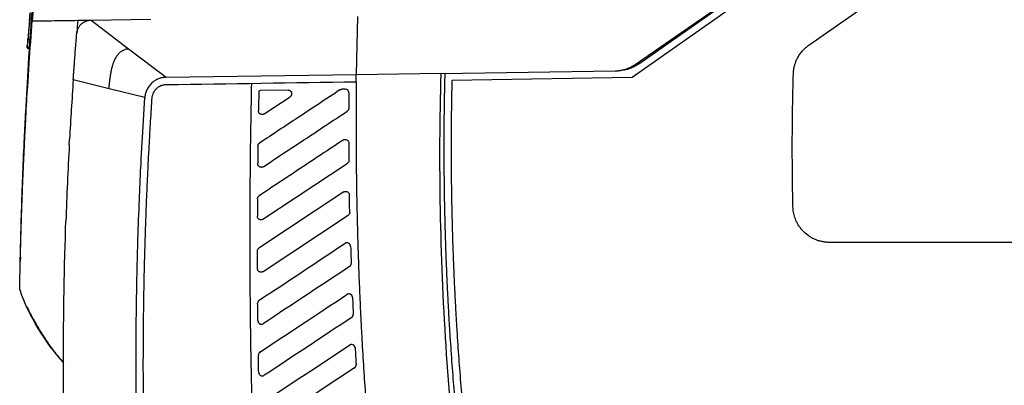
# Model space of a CAD drawing. Header units: millimetres. Extents: x -508 to 796, y -404 to 760.
# Tile 79 of 116: x 451 to 587, y 118 to 168. Entities that reach past the tile are written whole.
import ezdxf

# ---------------------------------------------------------------- set-up
doc = ezdxf.new("R2010")
doc.units = ezdxf.units.MM

msp = doc.modelspace()

# ---------------------------------------------------------------- linework, layer by layer
at = {"color": 7, "linetype": 'Continuous', "lineweight": 25}
for p, q in [((562.313, 178.87), (535.699, 160.231)), ((536.132, 162.016), (559.982, 178.604)), ((536.628, 162.103), (560.424, 178.768)), ((560.029, 164.649), (578.567, 177.631)), ((452.746, 168.011), (452.84, 169.083)), ((461.219, 168.097), (469.454, 168.214)), ((461.219, 168.097), (466.399, 164.17)), ((497.878, 168.618), (497.735, 160.615)), ((452.549, 165.619), (452.554, 165.684)), ((452.47, 164.679), (452.367, 164.66)), ((452.444, 164.582), (452.444, 164.582)), ((466.399, 164.17), (471.58, 160.243)), ((458.933, 162.119), (458.944, 162.265)), ((471.58, 160.243), (497.735, 160.615)), ((497.725, 159.615), (497.735, 160.615)), ((509.415, 160.781), (533.348, 161.122)), ((509.915, 160.781), (512.107, 160.82)), ((535.699, 160.231), (510.892, 159.798)), ((463.699, 158.665), (458.772, 159.886)), ((468.629, 157.443), (463.699, 158.665)), ((496.205, 158.593), (495.744, 158.587)), ((484.483, 158.427), (484.321, 158.32)), ((488.334, 158.481), (484.483, 158.427)), ((485.045, 155.201), (488.617, 157.564)), ((452.315, 157.023), (452.276, 156.292)), ((452.298, 155.46), (452.231, 155.46)), ((452.163, 152.957), (452.103, 152.957)), ((458.222, 150.964), (458.264, 151.741)), ((484.891, 140.712), (496.497, 148.389)), ((496.008, 144.469), (484.337, 136.749)), ((484.896, 133.522), (496.606, 141.267)), ((457.723, 139.446), (457.758, 140.472)), ((655.966, 137.535), (562.848, 137.535)), ((451.488, 135.521), (451.475, 134.886))]:
    msp.add_line(p, q, dxfattribs=at)
at = {"color": 7, "linetype": 'Continuous', "lineweight": 25, "flags": 128}
for points in [[(452.949, 165.332), (452.87, 165.341), (452.795, 165.358), (452.725, 165.383), (452.665, 165.415), (452.615, 165.453), (452.579, 165.495), (452.556, 165.54), (452.55, 165.585)], [(497.735, 160.615), (503.575, 160.698), (509.415, 160.782)]]:
    msp.add_lwpolyline(points, dxfattribs=at)
at = {"color": 7, "linetype": 'Continuous', "lineweight": 25}
msp.add_arc((452.844, 164.559), 0.4, 176.71041, 269.99263, dxfattribs=at)
for points, knots in [([(452.23, 155.46), (452.346, 157.63), (453.117, 170.843), (454.502, 186.008), (456.147, 198.951), (456.409, 200.919)], [0.0002291, 0.0002291, 0.0002291, 0.0002291, 2.3777085, 14.4781771, 16.649708, 16.649708, 16.649708, 16.649708]), ([(452.84, 169.083), (452.82, 168.865), (452.801, 168.647), (452.782, 168.429), (452.741, 167.961), (452.701, 167.493), (452.662, 167.024), (452.623, 166.556), (452.586, 166.088), (452.549, 165.619)], [0, 0, 0, 0, 0.0008000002, 0.0008000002, 0.0008000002, 0.002519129, 0.002519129, 0.002519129, 0.0042382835, 0.0042382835, 0.0042382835, 0.0042382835]), ([(453.128, 167.982), (454.09, 167.996), (455.112, 168.01), (457.217, 168.04), (458.3, 168.055), (459.406, 168.071)], [0, 0, 0, 0, 0.5, 0.5, 1, 1, 1, 1]), ([(459.254, 166.26), (459.259, 166.305), (459.268, 166.397), (459.295, 166.538), (459.333, 166.682), (459.384, 166.829), (459.448, 166.976), (459.528, 167.123), (459.623, 167.268), (459.734, 167.409), (459.902, 167.586), (460.135, 167.772), (460.411, 167.921), (460.655, 168.012), (460.858, 168.062), (461.045, 168.09), (461.163, 168.095), (461.219, 168.097)], [0, 0, 0, 0, 0.0489787, 0.0995039, 0.15161861, 0.205362, 0.26076975, 0.31787444, 0.37670577, 0.43729093, 0.49965477, 0.62323666, 0.73633122, 0.81255775, 0.88176525, 0.94415433, 1, 1, 1, 1]), ([(452.309, 155.656), (452.431, 157.826), (452.684, 161.936), (452.98, 166.044), (453.128, 167.982)], [2.05236834, 2.05236834, 2.05236834, 2.05236834, 2.19732548, 2.32697116, 2.32697116, 2.32697116, 2.32697116]), ([(452.55, 165.585), (452.547, 165.547), (452.541, 165.471), (452.532, 165.364), (452.523, 165.262), (452.515, 165.166), (452.507, 165.076), (452.499, 164.993), (452.492, 164.918), (452.485, 164.849), (452.474, 164.746), (452.464, 164.666), (452.452, 164.597), (452.448, 164.588), (452.444, 164.582)], [0, 0, 0, 0, 0.0628255, 0.125396, 0.1879446, 0.2506888, 0.3135315, 0.3756805, 0.4378425, 0.5001847, 0.5639463, 0.7492837, 0.8302863, 1, 1, 1, 1]), ([(452.549, 165.619), (452.538, 165.471), (452.527, 165.338), (452.506, 165.101), (452.496, 164.998), (452.479, 164.832), (452.471, 164.769), (452.458, 164.682), (452.453, 164.66), (452.449, 164.66)], [0, 0, 0, 0, 0.25, 0.25, 0.5, 0.5, 0.75, 0.75, 1, 1, 1, 1]), ([(452.507, 165.117), (452.508, 165.126), (452.519, 165.237), (452.535, 165.436), (452.549, 165.619)], [0, 0, 0, 0, 0.0764338, 1, 1, 1, 1]), ([(458.944, 162.265), (458.994, 162.931), (459.072, 163.969), (459.177, 165.3), (459.23, 165.966), (459.254, 166.26)], [0, 0, 0, 0, 0.5000393, 0.7796672, 1, 1, 1, 1]), ([(452.34, 164.582), (452.343, 164.53), (452.347, 164.45), (452.395, 164.351), (452.447, 164.283), (452.512, 164.227), (452.608, 164.174), (452.688, 164.165), (452.74, 164.16)], [0, 0, 0, 0, 0.2386599, 0.3678524, 0.5000095, 0.6321649, 0.761353, 1, 1, 1, 1]), ([(463.699, 158.665), (463.705, 158.74), (463.715, 158.891), (463.734, 159.116), (463.755, 159.34), (463.779, 159.564), (463.804, 159.786), (463.832, 160.007), (463.863, 160.226), (463.895, 160.444), (463.93, 160.661), (463.968, 160.876), (464.009, 161.089), (464.055, 161.301), (464.105, 161.512), (464.16, 161.721), (464.238, 161.99), (464.346, 162.317), (464.488, 162.66), (464.678, 163.023), (464.923, 163.38), (465.244, 163.708), (465.535, 163.914), (465.774, 164.036), (465.976, 164.109), (466.186, 164.159), (466.328, 164.166), (466.399, 164.17)], [0, 0, 0, 0, 0.03322257, 0.06644661, 0.09969667, 0.13298161, 0.16629637, 0.19962385, 0.23293669, 0.26620013, 0.29940192, 0.33255891, 0.36568991, 0.39881504, 0.43195649, 0.4651393, 0.49839213, 0.56089675, 0.62331513, 0.66920447, 0.74798508, 0.81898854, 0.87397375, 0.905519, 0.93701454, 0.96846012, 1, 1, 1, 1]), ([(557.899, 160.697), (557.902, 160.772), (557.909, 160.922), (557.93, 161.145), (557.961, 161.365), (558.001, 161.583), (558.052, 161.799), (558.112, 162.012), (558.181, 162.223), (558.261, 162.431), (558.35, 162.636), (558.502, 162.949), (558.742, 163.356), (559.067, 163.781), (559.391, 164.126), (559.696, 164.404), (559.918, 164.567), (560.029, 164.649)], [0, 0, 0, 0, 0.0484762, 0.096567, 0.1443662, 0.1919693, 0.2394732, 0.2869751, 0.3345724, 0.382362, 0.4304394, 0.4788986, 0.6064348, 0.7341031, 0.8227569, 0.9111869, 1, 1, 1, 1]), ([(458.843, 160.886), (458.849, 160.971), (458.861, 161.139), (458.879, 161.389), (458.897, 161.635), (458.915, 161.879), (458.927, 162.039), (458.933, 162.119)], [0, 0, 0, 0, 0.20030852, 0.40010206, 0.59974112, 0.79958703, 1, 1, 1, 1]), ([(533.348, 161.121), (533.419, 161.123), (533.56, 161.127), (533.771, 161.144), (533.982, 161.17), (534.191, 161.204), (534.398, 161.248), (534.604, 161.299), (534.822, 161.364), (535.121, 161.469), (535.492, 161.631), (535.851, 161.828), (536.057, 161.966), (536.132, 162.016)], [0, 0, 0, 0, 0.0714423, 0.1428765, 0.2143089, 0.2857422, 0.3571766, 0.4286103, 0.5000402, 0.5867473, 0.7494482, 0.9088473, 1, 1, 1, 1]), ([(534.306, 161.228), (534.38, 161.237), (534.527, 161.256), (534.742, 161.294), (534.948, 161.34), (535.146, 161.393), (535.334, 161.451), (535.513, 161.515), (535.683, 161.582), (535.843, 161.652), (535.995, 161.725), (536.138, 161.799), (536.273, 161.875), (536.399, 161.951), (536.516, 162.026), (536.591, 162.078), (536.628, 162.103)], [0, 0, 0, 0, 0.08992163, 0.17699833, 0.26123005, 0.34261675, 0.4211584, 0.49685495, 0.56970637, 0.63971263, 0.70687369, 0.77118952, 0.83266009, 0.89128538, 0.94706536, 1, 1, 1, 1]), ([(458.772, 159.886), (458.774, 159.916), (458.779, 159.974), (458.783, 160.033), (458.785, 160.062)], [0, 0, 0, 0, 0.5042102, 1, 1, 1, 1]), ([(458.785, 160.062), (458.789, 160.13), (458.799, 160.268), (458.814, 160.475), (458.828, 160.681), (458.838, 160.818), (458.843, 160.886)], [0, 0, 0, 0, 0.24938055, 0.49897155, 0.74907725, 1, 1, 1, 1]), ([(471.58, 160.243), (471.525, 160.242), (471.416, 160.239), (471.254, 160.223), (471.092, 160.198), (470.933, 160.165), (470.775, 160.123), (470.495, 160.032), (470.105, 159.853), (469.639, 159.519), (469.234, 159.094), (468.97, 158.67), (468.811, 158.307), (468.721, 158.026), (468.657, 157.738), (468.638, 157.542), (468.629, 157.443)], [0, 0, 0, 0, 0.0367512, 0.0732902, 0.1097256, 0.1461668, 0.1827232, 0.2195032, 0.3442401, 0.4690679, 0.6023462, 0.7357071, 0.8020907, 0.8678326, 0.9335851, 1, 1, 1, 1]), ([(514.25, 86.062), (513.267, 92.235), (512.43, 98.425), (511.043, 110.842), (510.494, 117.071), (509.687, 129.542), (509.429, 135.788), (509.204, 148.285), (509.236, 154.533), (509.415, 160.781)], [0, 0, 0, 0, 0.25, 0.25, 0.5, 0.5, 0.75, 0.75, 1, 1, 1, 1]), ([(509.915, 160.781), (509.899, 160.118), (509.867, 158.792), (509.832, 156.803), (509.806, 154.814), (509.79, 152.825), (509.784, 150.836), (509.788, 148.847), (509.801, 146.859), (509.825, 144.871), (509.858, 142.883), (509.901, 140.895), (509.954, 138.908), (510.017, 136.92), (510.089, 134.933), (510.171, 132.946), (510.264, 130.959), (510.366, 128.973), (510.477, 126.986), (510.636, 124.397), (510.854, 121.206), (511.15, 117.415), (511.481, 113.629), (511.848, 109.845), (512.251, 106.066), (512.689, 102.29), (513.164, 98.519), (513.672, 94.75), (514.041, 92.242), (514.225, 90.988)], [0, 0, 0, 0, 0.0284221, 0.0568386, 0.0852502, 0.1136576, 0.1420614, 0.1704625, 0.1988614, 0.2272588, 0.2556556, 0.2840522, 0.3124495, 0.3408482, 0.3692489, 0.3976523, 0.4260592, 0.4544702, 0.4828859, 0.5113072, 0.5656268, 0.6199299, 0.6742214, 0.7285063, 0.7827893, 0.8370753, 0.8913692, 0.9456758, 1, 1, 1, 1]), ([(557.849, 142.419), (557.836, 143.029), (557.809, 144.247), (557.782, 146.075), (557.763, 147.903), (557.754, 149.731), (557.754, 151.558), (557.764, 153.386), (557.783, 155.214), (557.812, 157.042), (557.85, 158.869), (557.883, 160.088), (557.899, 160.697)], [0, 0, 0, 0, 0.1000162, 0.2000215, 0.3000188, 0.4000108, 0.5, 0.5999892, 0.6999811, 0.7999785, 0.8999838, 1, 1, 1, 1]), ([(469.627, 157.377), (469.631, 157.426), (469.64, 157.525), (469.666, 157.672), (469.703, 157.815), (469.75, 157.956), (469.835, 158.159), (469.982, 158.413), (470.222, 158.691), (470.511, 158.922), (470.807, 159.079), (471.086, 159.176), (471.338, 159.231), (471.508, 159.239), (471.594, 159.244)], [0, 0, 0, 0, 0.0502746, 0.1000422, 0.1495742, 0.1991454, 0.2490304, 0.3708482, 0.4927544, 0.6166427, 0.7413226, 0.8280128, 0.9137638, 1, 1, 1, 1]), ([(484.18, 95.75), (484.135, 96.592), (484.045, 98.283), (483.922, 100.831), (483.807, 103.402), (483.701, 105.997), (483.604, 108.614), (483.516, 111.254), (483.436, 113.917), (483.365, 116.603), (483.303, 119.312), (483.249, 122.044), (483.204, 124.799), (483.146, 129.273), (483.103, 135.506), (483.113, 142.583), (483.165, 148.799), (483.236, 154.106), (483.308, 157.643), (483.344, 159.411)], [0, 0, 0, 0, 0.0397118, 0.0797767, 0.1201951, 0.1609678, 0.2020951, 0.2435778, 0.2854163, 0.3276112, 0.3701629, 0.4130719, 0.4563388, 0.4999639, 0.6238593, 0.7499485, 0.8333524, 0.916702, 1, 1, 1, 1]), ([(495.475, 158.504), (495.495, 158.516), (495.536, 158.541), (495.603, 158.566), (495.672, 158.583), (495.72, 158.585), (495.744, 158.587)], [0, 0, 0, 0, 0.2525648, 0.4999408, 0.7473469, 1, 1, 1, 1]), ([(496.712, 158.09), (496.711, 158.111), (496.71, 158.153), (496.698, 158.216), (496.678, 158.279), (496.649, 158.339), (496.611, 158.397), (496.545, 158.473), (496.418, 158.563), (496.285, 158.594), (496.208, 158.593), (496.205, 158.593)], [0, 0, 0, 0, 0.078788, 0.1594794, 0.2420775, 0.3265853, 0.4130055, 0.5013408, 0.7092046, 0.9889884, 1, 1, 1, 1]), ([(497.725, 159.615), (497.718, 158.77), (497.704, 157.085), (497.696, 154.562), (497.699, 152.049), (497.713, 149.547), (497.738, 147.056), (497.773, 144.575), (497.82, 142.105), (497.878, 139.646), (497.946, 137.198), (498.025, 134.76), (498.116, 132.332), (498.217, 129.916), (498.329, 127.51), (498.479, 124.604), (498.675, 121.202), (498.931, 117.31), (499.217, 113.443), (499.532, 109.601), (499.877, 105.783), (500.252, 101.989), (500.657, 98.221), (501.089, 94.477), (501.404, 91.991), (501.561, 90.751)], [0, 0, 0, 0, 0.0367097, 0.0732642, 0.1096642, 0.1459103, 0.1820032, 0.2179436, 0.2537323, 0.28937, 0.3248574, 0.3601953, 0.3953843, 0.4304254, 0.4653192, 0.5000665, 0.5568985, 0.6134008, 0.669577, 0.725431, 0.7809664, 0.8361871, 0.8910969, 0.9456999, 1, 1, 1, 1]), ([(510.892, 159.798), (510.877, 159.123), (510.848, 157.774), (510.818, 155.749), (510.796, 153.725), (510.786, 151.7), (510.785, 149.676), (510.795, 147.653), (510.815, 145.629), (510.845, 143.606), (510.885, 141.583), (510.936, 139.56), (510.997, 137.537), (511.067, 135.514), (511.149, 133.492), (511.24, 131.47), (511.342, 129.448), (511.453, 127.426), (511.612, 124.804), (511.83, 121.582), (512.125, 117.763), (512.456, 113.947), (512.824, 110.136), (513.228, 106.328), (513.668, 102.524), (514.146, 98.723), (514.657, 94.927), (515.029, 92.4), (515.214, 91.136)], [0, 0, 0, 0, 0.0294007, 0.0587957, 0.0881858, 0.1175717, 0.1469542, 0.1763341, 0.205712, 0.2350887, 0.264465, 0.2938417, 0.3232194, 0.3525989, 0.381981, 0.4113664, 0.4407558, 0.4701501, 0.4995499, 0.5551767, 0.6107864, 0.666384, 0.7219746, 0.7775632, 0.833155, 0.8887551, 0.9443684, 1, 1, 1, 1]), ([(469.248, 151.137), (469.287, 151.831), (469.365, 153.218), (469.491, 155.297), (469.581, 156.683), (469.627, 157.377)], [0, 0, 0, 0, 0.3333335, 0.6666652, 1, 1, 1, 1]), ([(495.475, 158.504), (493.565, 157.241), (489.88, 154.803), (486.194, 152.365), (484.418, 151.19)], [0, 0, 0, 0, 0.5180496, 1, 1, 1, 1]), ([(488.334, 158.481), (488.356, 158.481), (488.399, 158.48), (488.462, 158.469), (488.523, 158.449), (488.581, 158.422), (488.662, 158.37), (488.756, 158.278), (488.826, 158.131), (488.851, 157.971), (488.824, 157.837), (488.781, 157.739), (488.736, 157.672), (488.682, 157.611), (488.639, 157.58), (488.617, 157.564)], [0, 0, 0, 0, 0.0510723, 0.100811, 0.1500647, 0.1997068, 0.2505909, 0.3756414, 0.5001615, 0.6245785, 0.749506, 0.8120149, 0.8746323, 0.9377376, 1, 1, 1, 1]), ([(496.712, 158.09), (496.71, 157.738), (496.705, 157.037), (496.702, 156.335), (496.701, 155.985)], [0, 0, 0, 0, 0.5009409, 1, 1, 1, 1]), ([(496.701, 155.985), (496.7, 155.965), (496.699, 155.924), (496.687, 155.864), (496.668, 155.805), (496.633, 155.731), (496.575, 155.644), (496.51, 155.595), (496.477, 155.57)], [0, 0, 0, 0, 0.1251144, 0.2489389, 0.3734002, 0.5003961, 0.7499716, 1, 1, 1, 1]), ([(452.103, 152.957), (452.122, 153.342), (452.142, 153.744), (452.185, 154.59), (452.207, 155.022), (452.23, 155.46)], [0, 0, 0, 0, 0.5, 0.5, 1, 1, 1, 1]), ([(452.147, 152.657), (452.15, 152.722), (452.157, 152.853), (452.168, 153.054), (452.178, 153.257), (452.189, 153.465), (452.2, 153.675), (452.212, 153.888), (452.226, 154.158), (452.244, 154.486), (452.265, 154.873), (452.287, 155.264), (452.301, 155.525), (452.309, 155.656)], [0, 0, 0, 0, 0.0717506, 0.1432485, 0.2145938, 0.285887, 0.3572292, 0.4287209, 0.5004623, 0.6255822, 0.7501878, 0.8748152, 1, 1, 1, 1]), ([(485.045, 155.201), (485.026, 155.189), (484.988, 155.163), (484.924, 155.137), (484.857, 155.121), (484.767, 155.113), (484.653, 155.127), (484.528, 155.178), (484.416, 155.257), (484.33, 155.363), (484.272, 155.489), (484.27, 155.582), (484.269, 155.627)], [0, 0, 0, 0, 0.0635207, 0.1258733, 0.1886254, 0.2533159, 0.3749423, 0.5003625, 0.6252856, 0.7474654, 0.8743277, 1, 1, 1, 1]), ([(484.941, 147.939), (486.805, 149.172), (490.65, 151.716), (494.496, 154.259), (496.477, 155.57)], [0, 0, 0, 0, 0.4847418, 1, 1, 1, 1]), ([(451.438, 132.985), (451.457, 133.82), (451.493, 135.463), (451.558, 137.888), (451.628, 140.233), (451.705, 142.499), (451.786, 144.684), (451.871, 146.79), (451.96, 148.817), (452.051, 150.763), (452.116, 152.034), (452.147, 152.657)], [0, 0, 0, 0, 0.1272763, 0.2505113, 0.369705, 0.4848574, 0.5959685, 0.7030382, 0.8060667, 0.9050539, 1, 1, 1, 1]), ([(451.446, 133.438), (451.476, 135.023), (451.51, 136.609), (451.592, 139.78), (451.639, 141.365), (451.744, 144.535), (451.803, 146.12), (451.931, 149.29), (452.004, 150.874), (452.078, 152.459)], [0, 0, 0, 0, 0.25, 0.25, 0.5, 0.5, 0.75, 0.75, 1, 1, 1, 1]), ([(467.419, 119.874), (467.419, 120.62), (467.418, 122.112), (467.428, 124.35), (467.446, 126.588), (467.474, 128.826), (467.511, 131.064), (467.557, 133.302), (467.614, 135.603), (467.71, 138.959), (467.857, 143.073), (468.052, 147.481), (468.191, 150.088), (468.249, 151.192)], [0, 0, 0, 0, 0.0714272, 0.1428551, 0.2142834, 0.2857119, 0.3571404, 0.4285686, 0.4999963, 0.5775746, 0.7499984, 0.8941672, 1, 1, 1, 1]), ([(468.724, 139.233), (468.752, 140.027), (468.806, 141.615), (468.901, 143.996), (469.006, 146.377), (469.12, 148.758), (469.205, 150.344), (469.248, 151.137)], [0, 0, 0, 0, 0.2000072, 0.400007, 0.6000032, 0.7999996, 1, 1, 1, 1]), ([(484.194, 150.779), (484.195, 150.8), (484.196, 150.84), (484.209, 150.899), (484.228, 150.957), (484.262, 151.031), (484.321, 151.116), (484.385, 151.165), (484.418, 151.19)], [0, 0, 0, 0, 0.1250936, 0.2489342, 0.3734107, 0.5003839, 0.7499525, 1, 1, 1, 1]), ([(495.928, 151.603), (493.951, 150.294), (490.092, 147.739), (486.232, 145.184), (484.35, 143.938)], [0, 0, 0, 0, 0.5123091, 1, 1, 1, 1]), ([(495.928, 151.603), (495.948, 151.615), (495.987, 151.638), (496.049, 151.663), (496.114, 151.679), (496.203, 151.69), (496.316, 151.682), (496.442, 151.632), (496.552, 151.554), (496.637, 151.449), (496.694, 151.325), (496.701, 151.235), (496.704, 151.189)], [0, 0, 0, 0, 0.0635238, 0.1258293, 0.1879634, 0.2509818, 0.3747017, 0.5003743, 0.6250821, 0.7481499, 0.8729207, 1, 1, 1, 1]), ([(496.704, 151.189), (496.706, 150.791), (496.711, 149.998), (496.717, 149.206), (496.721, 148.81)], [0, 0, 0, 0, 0.5016487, 1, 1, 1, 1]), ([(484.941, 147.939), (484.922, 147.926), (484.884, 147.901), (484.821, 147.875), (484.754, 147.858), (484.664, 147.851), (484.551, 147.864), (484.425, 147.915), (484.314, 147.993), (484.228, 148.098), (484.169, 148.224), (484.167, 148.315), (484.165, 148.361)], [0, 0, 0, 0, 0.0634844, 0.1258265, 0.1885829, 0.2532804, 0.3749596, 0.5004032, 0.6253397, 0.7475274, 0.8743682, 1, 1, 1, 1]), ([(496.721, 148.81), (496.72, 148.79), (496.719, 148.748), (496.708, 148.687), (496.689, 148.628), (496.655, 148.552), (496.596, 148.465), (496.53, 148.414), (496.497, 148.389)], [0, 0, 0, 0, 0.1251306, 0.2489286, 0.3733711, 0.500405, 0.7499885, 1, 1, 1, 1]), ([(484.126, 143.524), (484.127, 143.544), (484.128, 143.585), (484.14, 143.645), (484.159, 143.704), (484.194, 143.778), (484.252, 143.864), (484.317, 143.913), (484.35, 143.938)], [0, 0, 0, 0, 0.1251333, 0.2490221, 0.3735847, 0.5007088, 0.7503745, 1, 1, 1, 1]), ([(496.008, 144.469), (496.028, 144.481), (496.066, 144.505), (496.13, 144.53), (496.195, 144.547), (496.282, 144.556), (496.393, 144.546), (496.517, 144.498), (496.628, 144.421), (496.715, 144.318), (496.776, 144.195), (496.781, 144.105), (496.784, 144.06)], [0, 0, 0, 0, 0.0648445, 0.127918, 0.1903937, 0.253478, 0.3746854, 0.4992391, 0.6245986, 0.748556, 0.8759516, 1, 1, 1, 1]), ([(562.848, 137.535), (562.774, 137.536), (562.627, 137.538), (562.408, 137.553), (562.189, 137.577), (561.972, 137.611), (561.687, 137.668), (561.34, 137.762), (560.914, 137.917), (560.484, 138.12), (559.943, 138.445), (559.448, 138.846), (559.014, 139.312), (558.711, 139.713), (558.451, 140.138), (558.253, 140.548), (558.105, 140.937), (557.997, 141.299), (557.919, 141.667), (557.866, 142.041), (557.855, 142.293), (557.849, 142.419)], [0, 0, 0, 0, 0.0285285, 0.0569684, 0.0853746, 0.1138025, 0.1423073, 0.1977854, 0.2533316, 0.3176838, 0.3821028, 0.4977814, 0.5632254, 0.6287353, 0.6923748, 0.7560805, 0.805113, 0.8537402, 0.9022425, 0.9509025, 1, 1, 1, 1]), ([(484.891, 140.712), (484.871, 140.7), (484.832, 140.676), (484.768, 140.651), (484.703, 140.634), (484.614, 140.625), (484.502, 140.636), (484.377, 140.686), (484.267, 140.764), (484.18, 140.87), (484.121, 140.995), (484.117, 141.086), (484.116, 141.131)], [0, 0, 0, 0, 0.0648883, 0.1279703, 0.1904425, 0.2535362, 0.3746907, 0.499231, 0.6246006, 0.7485218, 0.8759285, 1, 1, 1, 1]), ([(496.83, 141.695), (496.83, 141.674), (496.829, 141.633), (496.819, 141.571), (496.8, 141.51), (496.766, 141.434), (496.707, 141.344), (496.64, 141.293), (496.606, 141.267)], [0, 0, 0, 0, 0.1249301, 0.2485757, 0.3729831, 0.5001619, 0.7499145, 1, 1, 1, 1]), ([(468.419, 119.876), (468.419, 120.683), (468.418, 122.296), (468.431, 124.716), (468.453, 127.136), (468.486, 129.556), (468.529, 131.976), (468.583, 134.395), (468.647, 136.814), (468.699, 138.427), (468.724, 139.233)], [0, 0, 0, 0, 0.1250184, 0.2500267, 0.3750274, 0.5000229, 0.6250155, 0.7500076, 0.8750017, 1, 1, 1, 1]), ([(496.954, 136.986), (496.952, 137.009), (496.949, 137.057), (496.929, 137.132), (496.896, 137.211), (496.844, 137.289), (496.773, 137.36), (496.652, 137.44), (496.488, 137.482), (496.327, 137.46), (496.233, 137.421), (496.192, 137.396), (496.178, 137.387)], [0, 0, 0, 0, 0.0649137, 0.1374965, 0.2179791, 0.3061644, 0.401268, 0.501819, 0.7138043, 0.8626349, 0.9546501, 1, 1, 1, 1]), ([(496.954, 136.986), (496.966, 136.597), (496.99, 135.815), (497.017, 135.034), (497.031, 134.641)], [0, 0, 0, 0, 0.4976331, 1, 1, 1, 1]), ([(484.113, 136.331), (484.113, 136.351), (484.115, 136.392), (484.126, 136.453), (484.145, 136.512), (484.18, 136.587), (484.238, 136.673), (484.304, 136.724), (484.337, 136.749)], [0, 0, 0, 0, 0.1251206, 0.2489337, 0.3733875, 0.5004009, 0.7499819, 1, 1, 1, 1]), ([(484.121, 133.937), (484.119, 134.336), (484.116, 135.134), (484.114, 135.932), (484.113, 136.331)], [0, 0, 0, 0, 0.500175, 1, 1, 1, 1]), ([(496.807, 134.206), (496.826, 134.22), (496.863, 134.247), (496.91, 134.296), (496.951, 134.349), (496.982, 134.405), (497.006, 134.464), (497.022, 134.523), (497.031, 134.582), (497.031, 134.622), (497.031, 134.641)], [0, 0, 0, 0, 0.136344, 0.2694415, 0.3992949, 0.5259067, 0.6492799, 0.7694175, 0.886323, 1, 1, 1, 1]), ([(451.399, 130.986), (451.399, 130.986), (451.4, 130.988), (451.4, 131), (451.4, 131.019), (451.401, 131.046), (451.401, 131.08), (451.402, 131.149), (451.405, 131.28), (451.409, 131.51), (451.415, 131.798), (451.42, 132.104), (451.426, 132.405), (451.432, 132.684), (451.436, 132.885), (451.438, 132.985)], [0, 0, 0, 0, 0.0424156, 0.0846105, 0.1266652, 0.1686609, 0.2106795, 0.2528023, 0.3765734, 0.50026, 0.6238798, 0.7476171, 0.8316231, 0.9155346, 1, 1, 1, 1]), ([(484.896, 133.522), (484.877, 133.51), (484.838, 133.486), (484.774, 133.46), (484.709, 133.444), (484.621, 133.434), (484.509, 133.445), (484.384, 133.495), (484.273, 133.572), (484.188, 133.676), (484.131, 133.8), (484.124, 133.891), (484.121, 133.937)], [0, 0, 0, 0, 0.064878, 0.1278205, 0.1900095, 0.2526696, 0.3743713, 0.500265, 0.6257122, 0.7479713, 0.8723548, 1, 1, 1, 1]), ([(497.215, 129.972), (497.214, 129.994), (497.21, 130.042), (497.19, 130.116), (497.156, 130.193), (497.103, 130.271), (497.032, 130.342), (496.914, 130.419), (496.756, 130.46), (496.599, 130.441), (496.501, 130.404), (496.456, 130.377), (496.44, 130.367)], [0, 0, 0, 0, 0.0642723, 0.1363823, 0.21662, 0.304853, 0.4003543, 0.501684, 0.7038846, 0.8506577, 0.9464711, 1, 1, 1, 1]), ([(484.379, 129.583), (484.361, 129.57), (484.326, 129.545), (484.281, 129.499), (484.243, 129.451), (484.201, 129.382), (484.165, 129.288), (484.155, 129.205), (484.155, 129.163), (484.155, 129.161)], [0, 0, 0, 0, 0.1328277, 0.2605122, 0.3830548, 0.5004572, 0.7477738, 0.9868895, 1, 1, 1, 1]), ([(484.181, 126.779), (484.177, 127.157), (484.167, 127.951), (484.159, 128.745), (484.155, 129.161)], [0, 0, 0, 0, 0.4763067, 1, 1, 1, 1]), ([(497.215, 129.972), (497.232, 129.588), (497.267, 128.813), (497.304, 128.038), (497.323, 127.647)], [0, 0, 0, 0, 0.4953425, 1, 1, 1, 1]), ([(452.34, 128.736), (452.345, 128.731), (452.355, 128.722), (452.665, 128.088), (453.146, 127.175), (453.651, 126.271), (454.324, 125.152), (455.194, 123.832), (456.245, 122.378), (457.051, 121.409), (457.465, 120.912)], [0, 0, 0, 0, 0.1498441, 0.3287297, 0.4186621, 0.5134996, 0.6173092, 0.733983, 0.8634947, 1, 1, 1, 1]), ([(497.1, 127.206), (497.119, 127.22), (497.157, 127.247), (497.205, 127.297), (497.245, 127.351), (497.277, 127.409), (497.301, 127.468), (497.316, 127.528), (497.324, 127.588), (497.323, 127.628), (497.323, 127.647)], [0, 0, 0, 0, 0.1367938, 0.2702128, 0.4002593, 0.5269357, 0.6502448, 0.7701896, 0.8867734, 1, 1, 1, 1]), ([(484.181, 126.779), (484.182, 126.767), (484.183, 126.738), (484.19, 126.689), (484.204, 126.63), (484.232, 126.562), (484.276, 126.488), (484.34, 126.415), (484.428, 126.349), (484.541, 126.3), (484.674, 126.279), (484.821, 126.295), (484.911, 126.343), (484.957, 126.368)], [0, 0, 0, 0, 0.034525, 0.0803519, 0.1374773, 0.2058947, 0.2855952, 0.3765677, 0.4787994, 0.5922757, 0.7169802, 0.8528949, 1, 1, 1, 1]), ([(497.57, 123.019), (497.568, 123.042), (497.563, 123.09), (497.542, 123.163), (497.507, 123.24), (497.454, 123.316), (497.383, 123.385), (497.261, 123.464), (497.095, 123.503), (496.935, 123.477), (496.845, 123.439), (496.807, 123.415), (496.795, 123.408)], [0, 0, 0, 0, 0.0649793, 0.1375937, 0.2180717, 0.306226, 0.4012989, 0.5018634, 0.719961, 0.870206, 0.9599721, 1, 1, 1, 1]), ([(484.478, 122.454), (484.46, 122.441), (484.424, 122.416), (484.379, 122.37), (484.341, 122.322), (484.299, 122.252), (484.264, 122.158), (484.253, 122.074), (484.254, 122.032), (484.254, 122.028)], [0, 0, 0, 0, 0.1330791, 0.2608426, 0.3832915, 0.5004275, 0.7438864, 0.9788284, 1, 1, 1, 1]), ([(484.299, 119.659), (484.292, 120.002), (484.276, 120.792), (484.262, 121.582), (484.254, 122.028)], [0, 0, 0, 0, 0.4346855, 1, 1, 1, 1]), ([(497.57, 123.019), (497.592, 122.64), (497.637, 121.872), (497.684, 121.104), (497.709, 120.716)], [0, 0, 0, 0, 0.49444, 1, 1, 1, 1]), ([(497.485, 120.267), (497.505, 120.281), (497.543, 120.309), (497.592, 120.36), (497.633, 120.415), (497.664, 120.474), (497.688, 120.534), (497.703, 120.595), (497.71, 120.656), (497.709, 120.696), (497.709, 120.716)], [0, 0, 0, 0, 0.1372633, 0.2710179, 0.4012659, 0.5280097, 0.651252, 0.7709955, 0.8872437, 1, 1, 1, 1]), ([(468.753, 101.623), (468.728, 102.384), (468.677, 103.904), (468.612, 106.186), (468.556, 108.467), (468.51, 110.749), (468.473, 113.03), (468.445, 115.312), (468.426, 117.594), (468.422, 119.115), (468.419, 119.876)], [0, 0, 0, 0, 0.1250227, 0.2500347, 0.3750381, 0.5000351, 0.6250276, 0.7500179, 0.875008, 1, 1, 1, 1]), ([(484.3, 119.659), (484.3, 119.646), (484.302, 119.617), (484.309, 119.567), (484.325, 119.507), (484.354, 119.439), (484.399, 119.366), (484.464, 119.294), (484.553, 119.23), (484.665, 119.182), (484.796, 119.163), (484.942, 119.18), (485.03, 119.228), (485.075, 119.252)], [0, 0, 0, 0, 0.0361912, 0.0833491, 0.1414708, 0.2105503, 0.2905791, 0.3815471, 0.4834422, 0.596251, 0.7199583, 0.8545473, 1, 1, 1, 1])]:
    msp.add_open_spline(points, degree=3, knots=knots, dxfattribs=at)
for points in [[(456.635, 201.103), (455.139, 190.101), (453.978, 179.052), (453.128, 167.982)], [(452.841, 169.052), (452.737, 167.897), (452.64, 166.741), (452.55, 165.585)], [(459.404, 168.071), (459.356, 167.479), (459.306, 166.887), (459.256, 166.295)], [(459.406, 168.071), (459.707, 168.075), (460.309, 168.084), (460.916, 168.093), (461.22, 168.097)], [(458.772, 159.886), (458.583, 157.172), (458.414, 154.457), (458.264, 151.741)], [(471.594, 159.244), (480.304, 159.367), (489.015, 159.491), (497.725, 159.615)], [(468.249, 151.192), (468.364, 153.276), (468.49, 155.36), (468.629, 157.443)], [(484.321, 158.32), (484.303, 157.422), (484.285, 156.525), (484.269, 155.627)], [(452.078, 152.459), (452.087, 152.625), (452.095, 152.791), (452.103, 152.957)], [(458.222, 150.964), (458.035, 147.468), (457.88, 143.971), (457.758, 140.472)], [(484.194, 150.779), (484.183, 149.973), (484.174, 149.167), (484.165, 148.361)], [(496.83, 141.695), (496.813, 142.484), (496.797, 143.272), (496.784, 144.06)], [(484.126, 143.524), (484.122, 142.726), (484.118, 141.929), (484.116, 141.131)], [(457.419, 119.855), (457.407, 126.387), (457.508, 132.918), (457.723, 139.446)], [(484.379, 129.583), (488.312, 132.184), (492.245, 134.786), (496.178, 137.387)], [(496.807, 134.206), (492.857, 131.594), (488.907, 128.981), (484.957, 126.368)], [(451.399, 130.986), (452.725, 127.295), (454.783, 123.87), (457.418, 120.966)], [(484.478, 122.454), (488.465, 125.092), (492.453, 127.729), (496.44, 130.367)], [(497.1, 127.206), (493.092, 124.555), (489.084, 121.904), (485.075, 119.252)], [(484.636, 115.365), (488.689, 118.046), (492.742, 120.727), (496.795, 123.407)], [(457.905, 97.446), (457.595, 104.912), (457.434, 112.383), (457.419, 119.855)], [(467.754, 101.589), (467.542, 107.681), (467.431, 113.778), (467.419, 119.874)], [(497.485, 120.267), (493.409, 117.571), (489.332, 114.874), (485.255, 112.177)]]:
    msp.add_open_spline(points, degree=3, dxfattribs=at)

doc.saveas('drawing.dxf')
